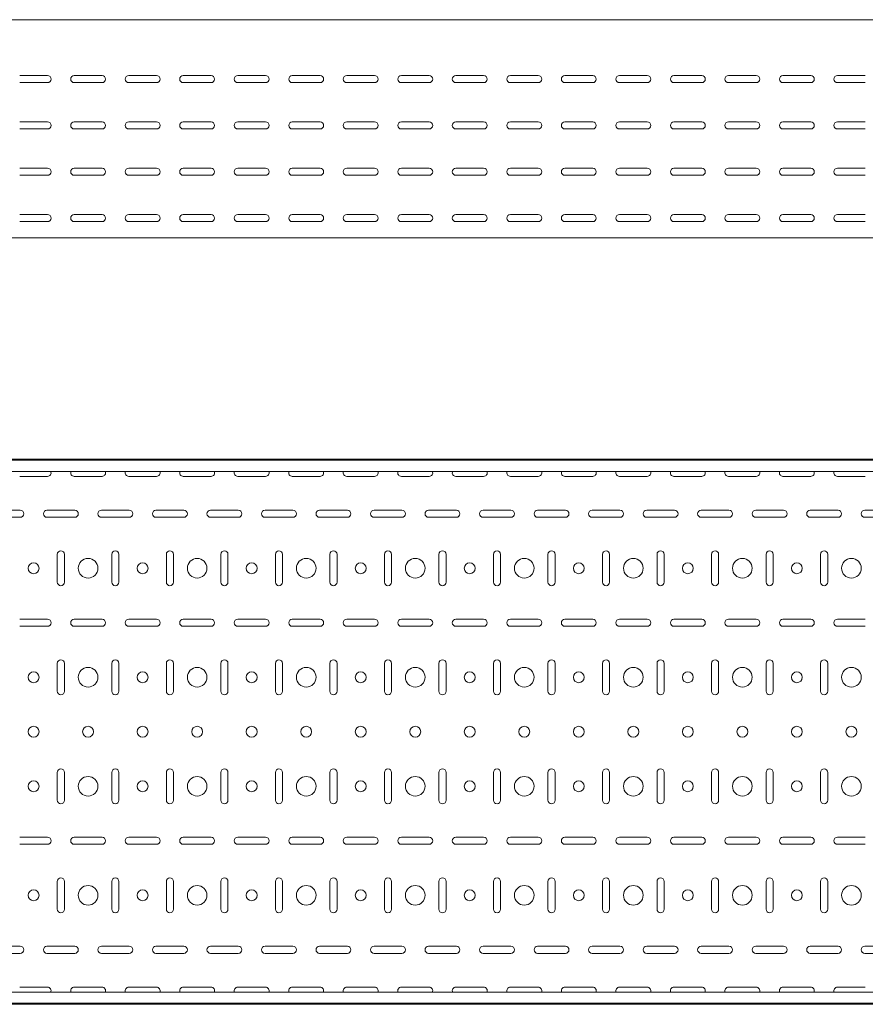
# Model space of a CAD drawing. Header units: millimetres. Extents: x -794 to 3872, y -6969 to -1561.
# Tile 6 of 19: x 1608 to 2384, y -5411 to -4507. Entities that reach past the tile are written whole.
import ezdxf

# ---------------------------------------------------------------- set-up
doc = ezdxf.new("R2010")
doc.units = ezdxf.units.MM

msp = doc.modelspace()

# ---------------------------------------------------------------- linework, layer by layer
at = {"color": 7, "linetype": 'Continuous', "lineweight": 15}
for p, q in [((3846.08, -4507.36), (846.08, -4507.36)), ((1608.33, -4558.61), (1633.83, -4558.61)), ((1658.33, -4558.61), (1683.83, -4558.61)), ((1708.33, -4558.61), (1733.83, -4558.61)), ((1758.33, -4558.61), (1783.83, -4558.61)), ((1808.33, -4558.61), (1833.83, -4558.61)), ((1858.33, -4558.61), (1883.83, -4558.61)), ((1908.33, -4558.61), (1933.83, -4558.61)), ((1958.33, -4558.61), (1983.83, -4558.61)), ((2008.33, -4558.61), (2033.83, -4558.61)), ((2058.33, -4558.61), (2083.83, -4558.61)), ((2108.33, -4558.61), (2133.83, -4558.61)), ((2158.33, -4558.61), (2183.83, -4558.61)), ((2208.33, -4558.61), (2233.83, -4558.61)), ((2258.33, -4558.61), (2283.83, -4558.61)), ((2308.33, -4558.61), (2333.83, -4558.61)), ((2358.33, -4558.61), (2383.83, -4558.61)), ((1633.83, -4565.11), (1608.33, -4565.11)), ((1683.83, -4565.11), (1658.33, -4565.11)), ((1733.83, -4565.11), (1708.33, -4565.11)), ((1783.83, -4565.11), (1758.33, -4565.11)), ((1833.83, -4565.11), (1808.33, -4565.11)), ((1883.83, -4565.11), (1858.33, -4565.11)), ((1933.83, -4565.11), (1908.33, -4565.11)), ((1983.83, -4565.11), (1958.33, -4565.11)), ((2033.83, -4565.11), (2008.33, -4565.11)), ((2083.83, -4565.11), (2058.33, -4565.11)), ((2133.83, -4565.11), (2108.33, -4565.11)), ((2183.83, -4565.11), (2158.33, -4565.11)), ((2233.83, -4565.11), (2208.33, -4565.11)), ((2283.83, -4565.11), (2258.33, -4565.11)), ((2333.83, -4565.11), (2308.33, -4565.11)), ((2383.83, -4565.11), (2358.33, -4565.11)), ((1608.33, -4601.11), (1633.83, -4601.11)), ((1658.33, -4601.11), (1683.83, -4601.11)), ((1708.33, -4601.11), (1733.83, -4601.11)), ((1758.33, -4601.11), (1783.83, -4601.11)), ((1808.33, -4601.11), (1833.83, -4601.11)), ((1858.33, -4601.11), (1883.83, -4601.11)), ((1908.33, -4601.11), (1933.83, -4601.11)), ((1958.33, -4601.11), (1983.83, -4601.11)), ((2008.33, -4601.11), (2033.83, -4601.11)), ((2058.33, -4601.11), (2083.83, -4601.11)), ((2108.33, -4601.11), (2133.83, -4601.11)), ((2158.33, -4601.11), (2183.83, -4601.11)), ((2208.33, -4601.11), (2233.83, -4601.11)), ((2258.33, -4601.11), (2283.83, -4601.11)), ((2308.33, -4601.11), (2333.83, -4601.11)), ((2358.33, -4601.11), (2383.83, -4601.11)), ((1633.83, -4607.61), (1608.33, -4607.61)), ((1683.83, -4607.61), (1658.33, -4607.61)), ((1733.83, -4607.61), (1708.33, -4607.61)), ((1783.83, -4607.61), (1758.33, -4607.61)), ((1833.83, -4607.61), (1808.33, -4607.61)), ((1883.83, -4607.61), (1858.33, -4607.61)), ((1933.83, -4607.61), (1908.33, -4607.61)), ((1983.83, -4607.61), (1958.33, -4607.61)), ((2033.83, -4607.61), (2008.33, -4607.61)), ((2083.83, -4607.61), (2058.33, -4607.61)), ((2133.83, -4607.61), (2108.33, -4607.61)), ((2183.83, -4607.61), (2158.33, -4607.61)), ((2233.83, -4607.61), (2208.33, -4607.61)), ((2283.83, -4607.61), (2258.33, -4607.61)), ((2333.83, -4607.61), (2308.33, -4607.61)), ((2383.83, -4607.61), (2358.33, -4607.61)), ((1608.33, -4643.61), (1633.83, -4643.61)), ((1633.83, -4650.11), (1608.33, -4650.11)), ((1658.33, -4643.61), (1683.83, -4643.61)), ((1683.83, -4650.11), (1658.33, -4650.11)), ((1708.33, -4643.61), (1733.83, -4643.61)), ((1733.83, -4650.11), (1708.33, -4650.11)), ((1758.33, -4643.61), (1783.83, -4643.61)), ((1783.83, -4650.11), (1758.33, -4650.11)), ((1808.33, -4643.61), (1833.83, -4643.61)), ((1833.83, -4650.11), (1808.33, -4650.11)), ((1858.33, -4643.61), (1883.83, -4643.61)), ((1883.83, -4650.11), (1858.33, -4650.11)), ((1908.33, -4643.61), (1933.83, -4643.61)), ((1933.83, -4650.11), (1908.33, -4650.11)), ((1958.33, -4643.61), (1983.83, -4643.61)), ((1983.83, -4650.11), (1958.33, -4650.11)), ((2008.33, -4643.61), (2033.83, -4643.61)), ((2033.83, -4650.11), (2008.33, -4650.11)), ((2058.33, -4643.61), (2083.83, -4643.61)), ((2083.83, -4650.11), (2058.33, -4650.11)), ((2108.33, -4643.61), (2133.83, -4643.61)), ((2133.83, -4650.11), (2108.33, -4650.11)), ((2158.33, -4643.61), (2183.83, -4643.61)), ((2183.83, -4650.11), (2158.33, -4650.11)), ((2208.33, -4643.61), (2233.83, -4643.61)), ((2233.83, -4650.11), (2208.33, -4650.11)), ((2258.33, -4643.61), (2283.83, -4643.61)), ((2283.83, -4650.11), (2258.33, -4650.11)), ((2308.33, -4643.61), (2333.83, -4643.61)), ((2333.83, -4650.11), (2308.33, -4650.11)), ((2358.33, -4643.61), (2383.83, -4643.61)), ((2383.83, -4650.11), (2358.33, -4650.11)), ((1608.33, -4686.11), (1633.83, -4686.11)), ((1658.33, -4686.11), (1683.83, -4686.11)), ((1708.33, -4686.11), (1733.83, -4686.11)), ((1758.33, -4686.11), (1783.83, -4686.11)), ((1808.33, -4686.11), (1833.83, -4686.11)), ((1858.33, -4686.11), (1883.83, -4686.11)), ((1908.33, -4686.11), (1933.83, -4686.11)), ((1958.33, -4686.11), (1983.83, -4686.11)), ((2008.33, -4686.11), (2033.83, -4686.11)), ((2058.33, -4686.11), (2083.83, -4686.11)), ((2108.33, -4686.11), (2133.83, -4686.11)), ((2158.33, -4686.11), (2183.83, -4686.11)), ((2208.33, -4686.11), (2233.83, -4686.11)), ((2258.33, -4686.11), (2283.83, -4686.11)), ((2308.33, -4686.11), (2333.83, -4686.11)), ((2358.33, -4686.11), (2383.83, -4686.11)), ((1633.83, -4692.61), (1608.33, -4692.61)), ((1683.83, -4692.61), (1658.33, -4692.61)), ((1733.83, -4692.61), (1708.33, -4692.61)), ((1783.83, -4692.61), (1758.33, -4692.61)), ((1833.83, -4692.61), (1808.33, -4692.61)), ((1883.83, -4692.61), (1858.33, -4692.61)), ((1933.83, -4692.61), (1908.33, -4692.61)), ((1983.83, -4692.61), (1958.33, -4692.61)), ((2033.83, -4692.61), (2008.33, -4692.61)), ((2083.83, -4692.61), (2058.33, -4692.61)), ((2133.83, -4692.61), (2108.33, -4692.61)), ((2183.83, -4692.61), (2158.33, -4692.61)), ((2233.83, -4692.61), (2208.33, -4692.61)), ((2283.83, -4692.61), (2258.33, -4692.61)), ((2333.83, -4692.61), (2308.33, -4692.61)), ((2383.83, -4692.61), (2358.33, -4692.61)), ((3846.08, -4707.36), (846.08, -4707.36)), ((3846.08, -4910.57), (846.08, -4910.57)), ((3846.08, -4911.57), (846.08, -4911.57)), ((3846.08, -4921.78), (846.08, -4921.78)), ((1608.33, -4926.32), (1633.83, -4926.32)), ((1658.33, -4926.32), (1683.83, -4926.32)), ((1708.33, -4926.32), (1733.83, -4926.32)), ((1758.33, -4926.32), (1783.83, -4926.32)), ((1808.33, -4926.32), (1833.83, -4926.32)), ((1858.33, -4926.32), (1883.83, -4926.32)), ((1908.33, -4926.32), (1933.83, -4926.32)), ((1958.33, -4926.32), (1983.83, -4926.32)), ((2008.33, -4926.32), (2033.83, -4926.32)), ((2058.33, -4926.32), (2083.83, -4926.32)), ((2108.33, -4926.32), (2133.83, -4926.32)), ((2158.33, -4926.32), (2183.83, -4926.32)), ((2208.33, -4926.32), (2233.83, -4926.32)), ((2258.33, -4926.32), (2283.83, -4926.32)), ((2308.33, -4926.32), (2333.83, -4926.32)), ((2358.33, -4926.32), (2383.83, -4926.32)), ((1608.83, -4957.32), (1583.33, -4957.32)), ((1658.83, -4957.32), (1633.33, -4957.32)), ((1708.83, -4957.32), (1683.33, -4957.32)), ((1758.83, -4957.32), (1733.33, -4957.32)), ((1808.83, -4957.32), (1783.33, -4957.32)), ((1858.83, -4957.32), (1833.33, -4957.32)), ((1908.83, -4957.32), (1883.33, -4957.32)), ((1958.83, -4957.32), (1933.33, -4957.32)), ((2008.83, -4957.32), (1983.33, -4957.32)), ((2058.83, -4957.32), (2033.33, -4957.32)), ((2108.83, -4957.32), (2083.33, -4957.32)), ((2158.83, -4957.32), (2133.33, -4957.32)), ((2208.83, -4957.32), (2183.33, -4957.32)), ((2258.83, -4957.32), (2233.33, -4957.32)), ((2308.83, -4957.32), (2283.33, -4957.32)), ((2358.83, -4957.32), (2333.33, -4957.32)), ((2408.83, -4957.32), (2383.33, -4957.32)), ((1583.33, -4963.82), (1608.83, -4963.82)), ((1633.33, -4963.82), (1658.83, -4963.82)), ((1683.33, -4963.82), (1708.83, -4963.82)), ((1733.33, -4963.82), (1758.83, -4963.82)), ((1783.33, -4963.82), (1808.83, -4963.82)), ((1833.33, -4963.82), (1858.83, -4963.82)), ((1883.33, -4963.82), (1908.83, -4963.82)), ((1933.33, -4963.82), (1958.83, -4963.82)), ((1983.33, -4963.82), (2008.83, -4963.82)), ((2033.33, -4963.82), (2058.83, -4963.82)), ((2083.33, -4963.82), (2108.83, -4963.82)), ((2133.33, -4963.82), (2158.83, -4963.82)), ((2183.33, -4963.82), (2208.83, -4963.82)), ((2233.33, -4963.82), (2258.83, -4963.82)), ((2283.33, -4963.82), (2308.83, -4963.82)), ((2333.33, -4963.82), (2358.83, -4963.82)), ((2383.33, -4963.82), (2408.83, -4963.82)), ((1642.83, -4997.82), (1642.83, -5023.32)), ((1649.33, -5023.32), (1649.33, -4997.82)), ((1692.83, -4997.82), (1692.83, -5023.32)), ((1699.33, -5023.32), (1699.33, -4997.82)), ((1742.83, -4997.82), (1742.83, -5023.32)), ((1749.33, -5023.32), (1749.33, -4997.82)), ((1792.83, -4997.82), (1792.83, -5023.32)), ((1799.33, -5023.32), (1799.33, -4997.82)), ((1842.83, -4997.82), (1842.83, -5023.32)), ((1849.33, -5023.32), (1849.33, -4997.82)), ((1892.83, -4997.82), (1892.83, -5023.32)), ((1899.33, -5023.32), (1899.33, -4997.82)), ((1942.83, -4997.82), (1942.83, -5023.32)), ((1949.33, -5023.32), (1949.33, -4997.82)), ((1992.83, -4997.82), (1992.83, -5023.32)), ((1999.33, -5023.32), (1999.33, -4997.82)), ((2042.83, -4997.82), (2042.83, -5023.32)), ((2049.33, -5023.32), (2049.33, -4997.82)), ((2092.83, -4997.82), (2092.83, -5023.32)), ((2099.33, -5023.32), (2099.33, -4997.82)), ((2142.83, -4997.82), (2142.83, -5023.32)), ((2149.33, -5023.32), (2149.33, -4997.82)), ((2192.83, -4997.82), (2192.83, -5023.32)), ((2199.33, -5023.32), (2199.33, -4997.82)), ((2242.83, -4997.82), (2242.83, -5023.32)), ((2249.33, -5023.32), (2249.33, -4997.82)), ((2292.83, -4997.82), (2292.83, -5023.32)), ((2299.33, -5023.32), (2299.33, -4997.82)), ((2342.83, -4997.82), (2342.83, -5023.32)), ((2349.33, -5023.32), (2349.33, -4997.82)), ((1633.83, -5057.32), (1608.33, -5057.32)), ((1683.83, -5057.32), (1658.33, -5057.32)), ((1733.83, -5057.32), (1708.33, -5057.32)), ((1783.83, -5057.32), (1758.33, -5057.32)), ((1833.83, -5057.32), (1808.33, -5057.32)), ((1883.83, -5057.32), (1858.33, -5057.32)), ((1933.83, -5057.32), (1908.33, -5057.32)), ((1983.83, -5057.32), (1958.33, -5057.32)), ((2033.83, -5057.32), (2008.33, -5057.32)), ((2083.83, -5057.32), (2058.33, -5057.32)), ((2133.83, -5057.32), (2108.33, -5057.32)), ((2183.83, -5057.32), (2158.33, -5057.32)), ((2233.83, -5057.32), (2208.33, -5057.32)), ((2283.83, -5057.32), (2258.33, -5057.32)), ((2333.83, -5057.32), (2308.33, -5057.32)), ((2383.83, -5057.32), (2358.33, -5057.32)), ((1608.33, -5063.82), (1633.83, -5063.82)), ((1658.33, -5063.82), (1683.83, -5063.82)), ((1708.33, -5063.82), (1733.83, -5063.82)), ((1758.33, -5063.82), (1783.83, -5063.82)), ((1808.33, -5063.82), (1833.83, -5063.82)), ((1858.33, -5063.82), (1883.83, -5063.82)), ((1908.33, -5063.82), (1933.83, -5063.82)), ((1958.33, -5063.82), (1983.83, -5063.82)), ((2008.33, -5063.82), (2033.83, -5063.82)), ((2058.33, -5063.82), (2083.83, -5063.82)), ((2108.33, -5063.82), (2133.83, -5063.82)), ((2158.33, -5063.82), (2183.83, -5063.82)), ((2208.33, -5063.82), (2233.83, -5063.82)), ((2258.33, -5063.82), (2283.83, -5063.82)), ((2308.33, -5063.82), (2333.83, -5063.82)), ((2358.33, -5063.82), (2383.83, -5063.82)), ((1642.83, -5097.82), (1642.83, -5123.32)), ((1649.33, -5123.32), (1649.33, -5097.82)), ((1692.83, -5097.82), (1692.83, -5123.32)), ((1699.33, -5123.32), (1699.33, -5097.82)), ((1742.83, -5097.82), (1742.83, -5123.32)), ((1749.33, -5123.32), (1749.33, -5097.82)), ((1792.83, -5097.82), (1792.83, -5123.32)), ((1799.33, -5123.32), (1799.33, -5097.82)), ((1842.83, -5097.82), (1842.83, -5123.32)), ((1849.33, -5123.32), (1849.33, -5097.82)), ((1892.83, -5097.82), (1892.83, -5123.32)), ((1899.33, -5123.32), (1899.33, -5097.82)), ((1942.83, -5097.82), (1942.83, -5123.32)), ((1949.33, -5123.32), (1949.33, -5097.82)), ((1992.83, -5097.82), (1992.83, -5123.32)), ((1999.33, -5123.32), (1999.33, -5097.82)), ((2042.83, -5097.82), (2042.83, -5123.32)), ((2049.33, -5123.32), (2049.33, -5097.82)), ((2092.83, -5097.82), (2092.83, -5123.32)), ((2099.33, -5123.32), (2099.33, -5097.82)), ((2142.83, -5097.82), (2142.83, -5123.32)), ((2149.33, -5123.32), (2149.33, -5097.82)), ((2192.83, -5097.82), (2192.83, -5123.32)), ((2199.33, -5123.32), (2199.33, -5097.82)), ((2242.83, -5097.82), (2242.83, -5123.32)), ((2249.33, -5123.32), (2249.33, -5097.82)), ((2292.83, -5097.82), (2292.83, -5123.32)), ((2299.33, -5123.32), (2299.33, -5097.82)), ((2342.83, -5097.82), (2342.83, -5123.32)), ((2349.33, -5123.32), (2349.33, -5097.82)), ((1642.83, -5197.82), (1642.83, -5223.32)), ((1649.33, -5223.32), (1649.33, -5197.82)), ((1692.83, -5197.82), (1692.83, -5223.32)), ((1699.33, -5223.32), (1699.33, -5197.82)), ((1742.83, -5197.82), (1742.83, -5223.32)), ((1749.33, -5223.32), (1749.33, -5197.82)), ((1792.83, -5197.82), (1792.83, -5223.32)), ((1799.33, -5223.32), (1799.33, -5197.82)), ((1842.83, -5197.82), (1842.83, -5223.32)), ((1849.33, -5223.32), (1849.33, -5197.82)), ((1892.83, -5197.82), (1892.83, -5223.32)), ((1899.33, -5223.32), (1899.33, -5197.82)), ((1942.83, -5197.82), (1942.83, -5223.32)), ((1949.33, -5223.32), (1949.33, -5197.82)), ((1992.83, -5197.82), (1992.83, -5223.32)), ((1999.33, -5223.32), (1999.33, -5197.82)), ((2042.83, -5197.82), (2042.83, -5223.32)), ((2049.33, -5223.32), (2049.33, -5197.82)), ((2092.83, -5197.82), (2092.83, -5223.32)), ((2099.33, -5223.32), (2099.33, -5197.82)), ((2142.83, -5197.82), (2142.83, -5223.32)), ((2149.33, -5223.32), (2149.33, -5197.82)), ((2192.83, -5197.82), (2192.83, -5223.32)), ((2199.33, -5223.32), (2199.33, -5197.82)), ((2242.83, -5197.82), (2242.83, -5223.32)), ((2249.33, -5223.32), (2249.33, -5197.82)), ((2292.83, -5197.82), (2292.83, -5223.32)), ((2299.33, -5223.32), (2299.33, -5197.82)), ((2342.83, -5197.82), (2342.83, -5223.32)), ((2349.33, -5223.32), (2349.33, -5197.82)), ((1633.83, -5257.32), (1608.33, -5257.32)), ((1608.33, -5263.82), (1633.83, -5263.82)), ((1683.83, -5257.32), (1658.33, -5257.32)), ((1658.33, -5263.82), (1683.83, -5263.82)), ((1733.83, -5257.32), (1708.33, -5257.32)), ((1708.33, -5263.82), (1733.83, -5263.82)), ((1783.83, -5257.32), (1758.33, -5257.32)), ((1758.33, -5263.82), (1783.83, -5263.82)), ((1833.83, -5257.32), (1808.33, -5257.32)), ((1808.33, -5263.82), (1833.83, -5263.82)), ((1883.83, -5257.32), (1858.33, -5257.32)), ((1858.33, -5263.82), (1883.83, -5263.82)), ((1933.83, -5257.32), (1908.33, -5257.32)), ((1908.33, -5263.82), (1933.83, -5263.82)), ((1983.83, -5257.32), (1958.33, -5257.32)), ((1958.33, -5263.82), (1983.83, -5263.82)), ((2033.83, -5257.32), (2008.33, -5257.32)), ((2008.33, -5263.82), (2033.83, -5263.82)), ((2083.83, -5257.32), (2058.33, -5257.32)), ((2058.33, -5263.82), (2083.83, -5263.82)), ((2133.83, -5257.32), (2108.33, -5257.32)), ((2108.33, -5263.82), (2133.83, -5263.82)), ((2183.83, -5257.32), (2158.33, -5257.32)), ((2158.33, -5263.82), (2183.83, -5263.82)), ((2233.83, -5257.32), (2208.33, -5257.32)), ((2208.33, -5263.82), (2233.83, -5263.82)), ((2283.83, -5257.32), (2258.33, -5257.32)), ((2258.33, -5263.82), (2283.83, -5263.82)), ((2333.83, -5257.32), (2308.33, -5257.32)), ((2308.33, -5263.82), (2333.83, -5263.82)), ((2383.83, -5257.32), (2358.33, -5257.32)), ((2358.33, -5263.82), (2383.83, -5263.82)), ((1642.83, -5297.82), (1642.83, -5323.32)), ((1649.33, -5323.32), (1649.33, -5297.82)), ((1692.83, -5297.82), (1692.83, -5323.32)), ((1699.33, -5323.32), (1699.33, -5297.82)), ((1742.83, -5297.82), (1742.83, -5323.32)), ((1749.33, -5323.32), (1749.33, -5297.82)), ((1792.83, -5297.82), (1792.83, -5323.32)), ((1799.33, -5323.32), (1799.33, -5297.82)), ((1842.83, -5297.82), (1842.83, -5323.32)), ((1849.33, -5323.32), (1849.33, -5297.82)), ((1892.83, -5297.82), (1892.83, -5323.32)), ((1899.33, -5323.32), (1899.33, -5297.82)), ((1942.83, -5297.82), (1942.83, -5323.32)), ((1949.33, -5323.32), (1949.33, -5297.82)), ((1992.83, -5297.82), (1992.83, -5323.32)), ((1999.33, -5323.32), (1999.33, -5297.82)), ((2042.83, -5297.82), (2042.83, -5323.32)), ((2049.33, -5323.32), (2049.33, -5297.82)), ((2092.83, -5297.82), (2092.83, -5323.32)), ((2099.33, -5323.32), (2099.33, -5297.82)), ((2142.83, -5297.82), (2142.83, -5323.32)), ((2149.33, -5323.32), (2149.33, -5297.82)), ((2192.83, -5297.82), (2192.83, -5323.32)), ((2199.33, -5323.32), (2199.33, -5297.82)), ((2242.83, -5297.82), (2242.83, -5323.32)), ((2249.33, -5323.32), (2249.33, -5297.82)), ((2292.83, -5297.82), (2292.83, -5323.32)), ((2299.33, -5323.32), (2299.33, -5297.82)), ((2342.83, -5297.82), (2342.83, -5323.32)), ((2349.33, -5323.32), (2349.33, -5297.82)), ((1608.83, -5357.32), (1583.33, -5357.32)), ((1583.33, -5363.82), (1608.83, -5363.82)), ((1658.83, -5357.32), (1633.33, -5357.32)), ((1633.33, -5363.82), (1658.83, -5363.82)), ((1708.83, -5357.32), (1683.33, -5357.32)), ((1683.33, -5363.82), (1708.83, -5363.82)), ((1758.83, -5357.32), (1733.33, -5357.32)), ((1733.33, -5363.82), (1758.83, -5363.82)), ((1808.83, -5357.32), (1783.33, -5357.32)), ((1783.33, -5363.82), (1808.83, -5363.82)), ((1858.83, -5357.32), (1833.33, -5357.32)), ((1833.33, -5363.82), (1858.83, -5363.82)), ((1908.83, -5357.32), (1883.33, -5357.32)), ((1883.33, -5363.82), (1908.83, -5363.82)), ((1958.83, -5357.32), (1933.33, -5357.32)), ((1933.33, -5363.82), (1958.83, -5363.82)), ((2008.83, -5357.32), (1983.33, -5357.32)), ((1983.33, -5363.82), (2008.83, -5363.82)), ((2058.83, -5357.32), (2033.33, -5357.32)), ((2033.33, -5363.82), (2058.83, -5363.82)), ((2108.83, -5357.32), (2083.33, -5357.32)), ((2083.33, -5363.82), (2108.83, -5363.82)), ((2158.83, -5357.32), (2133.33, -5357.32)), ((2133.33, -5363.82), (2158.83, -5363.82)), ((2208.83, -5357.32), (2183.33, -5357.32)), ((2183.33, -5363.82), (2208.83, -5363.82)), ((2258.83, -5357.32), (2233.33, -5357.32)), ((2233.33, -5363.82), (2258.83, -5363.82)), ((2308.83, -5357.32), (2283.33, -5357.32)), ((2283.33, -5363.82), (2308.83, -5363.82)), ((2358.83, -5357.32), (2333.33, -5357.32)), ((2333.33, -5363.82), (2358.83, -5363.82)), ((2408.83, -5357.32), (2383.33, -5357.32)), ((2383.33, -5363.82), (2408.83, -5363.82)), ((3846.08, -5399.36), (846.08, -5399.36)), ((1633.83, -5394.82), (1608.33, -5394.82)), ((1683.83, -5394.82), (1658.33, -5394.82)), ((1733.83, -5394.82), (1708.33, -5394.82)), ((1783.83, -5394.82), (1758.33, -5394.82)), ((1833.83, -5394.82), (1808.33, -5394.82)), ((1883.83, -5394.82), (1858.33, -5394.82)), ((1933.83, -5394.82), (1908.33, -5394.82)), ((1983.83, -5394.82), (1958.33, -5394.82)), ((2033.83, -5394.82), (2008.33, -5394.82)), ((2083.83, -5394.82), (2058.33, -5394.82)), ((2133.83, -5394.82), (2108.33, -5394.82)), ((2183.83, -5394.82), (2158.33, -5394.82)), ((2233.83, -5394.82), (2208.33, -5394.82)), ((2283.83, -5394.82), (2258.33, -5394.82)), ((2333.83, -5394.82), (2308.33, -5394.82)), ((2383.83, -5394.82), (2358.33, -5394.82)), ((846.08, -5409.57), (3846.08, -5409.57)), ((3846.08, -5410.57), (846.08, -5410.57))]:
    msp.add_line(p, q, dxfattribs=at)
for centre, radius in [((1671.08, -5010.57), 9), ((1771.08, -5010.57), 9), ((1871.08, -5010.57), 9), ((1971.08, -5010.57), 9), ((2071.08, -5010.57), 9), ((2171.08, -5010.57), 9), ((2271.08, -5010.57), 9), ((2371.08, -5010.57), 9), ((1621.08, -5010.57), 5), ((1721.08, -5010.57), 5), ((1821.08, -5010.57), 5), ((1921.08, -5010.57), 5), ((2021.08, -5010.57), 5), ((2121.08, -5010.57), 5), ((2221.08, -5010.57), 5), ((2321.08, -5010.57), 5), ((1671.08, -5110.57), 9), ((1771.08, -5110.57), 9), ((1871.08, -5110.57), 9), ((1971.08, -5110.57), 9), ((2071.08, -5110.57), 9), ((2171.08, -5110.57), 9), ((2271.08, -5110.57), 9), ((2371.08, -5110.57), 9), ((1621.08, -5110.57), 5), ((1721.08, -5110.57), 5), ((1821.08, -5110.57), 5), ((1921.08, -5110.57), 5), ((2021.08, -5110.57), 5), ((2121.08, -5110.57), 5), ((2221.08, -5110.57), 5), ((2321.08, -5110.57), 5), ((1621.08, -5160.57), 5), ((1671.08, -5160.57), 5), ((1721.08, -5160.57), 5), ((1771.08, -5160.57), 5), ((1821.08, -5160.57), 5), ((1871.08, -5160.57), 5), ((1921.08, -5160.57), 5), ((1971.08, -5160.57), 5), ((2021.08, -5160.57), 5), ((2071.08, -5160.57), 5), ((2121.08, -5160.57), 5), ((2171.08, -5160.57), 5), ((2221.08, -5160.57), 5), ((2271.08, -5160.57), 5), ((2321.08, -5160.57), 5), ((2371.08, -5160.57), 5), ((1671.08, -5210.57), 9), ((1771.08, -5210.57), 9), ((1871.08, -5210.57), 9), ((1971.08, -5210.57), 9), ((2071.08, -5210.57), 9), ((2171.08, -5210.57), 9), ((2271.08, -5210.57), 9), ((2371.08, -5210.57), 9), ((1621.08, -5210.57), 5), ((1721.08, -5210.57), 5), ((1821.08, -5210.57), 5), ((1921.08, -5210.57), 5), ((2021.08, -5210.57), 5), ((2121.08, -5210.57), 5), ((2221.08, -5210.57), 5), ((2321.08, -5210.57), 5), ((1671.08, -5310.57), 9), ((1771.08, -5310.57), 9), ((1871.08, -5310.57), 9), ((1971.08, -5310.57), 9), ((2071.08, -5310.57), 9), ((2171.08, -5310.57), 9), ((2271.08, -5310.57), 9), ((2371.08, -5310.57), 9), ((1621.08, -5310.57), 5), ((1721.08, -5310.57), 5), ((1821.08, -5310.57), 5), ((1921.08, -5310.57), 5), ((2021.08, -5310.57), 5), ((2121.08, -5310.57), 5), ((2221.08, -5310.57), 5), ((2321.08, -5310.57), 5)]:
    msp.add_circle(centre, radius, dxfattribs=at)
for centre, start, end in [((1633.83, -4561.86), 270, 90), ((1658.33, -4561.86), 90, 270), ((1683.83, -4561.86), 270, 90), ((1708.33, -4561.86), 90, 270), ((1733.83, -4561.86), 270, 90), ((1758.33, -4561.86), 90, 270), ((1783.83, -4561.86), 270, 90), ((1808.33, -4561.86), 90, 270), ((1833.83, -4561.86), 270, 90), ((1858.33, -4561.86), 90, 270), ((1883.83, -4561.86), 270, 90), ((1908.33, -4561.86), 90, 270), ((1933.83, -4561.86), 270, 90), ((1958.33, -4561.86), 90, 270), ((1983.83, -4561.86), 270, 90), ((2008.33, -4561.86), 90, 270), ((2033.83, -4561.86), 270, 90), ((2058.33, -4561.86), 90, 270), ((2083.83, -4561.86), 270, 90), ((2108.33, -4561.86), 90, 270), ((2133.83, -4561.86), 270, 90), ((2158.33, -4561.86), 90, 270), ((2183.83, -4561.86), 270, 90), ((2208.33, -4561.86), 90, 270), ((2233.83, -4561.86), 270, 90), ((2258.33, -4561.86), 90, 270), ((2283.83, -4561.86), 270, 90), ((2308.33, -4561.86), 90, 270), ((2333.83, -4561.86), 270, 90), ((2358.33, -4561.86), 90, 270), ((1633.83, -4604.36), 270, 90), ((1658.33, -4604.36), 90, 270), ((1683.83, -4604.36), 270, 90), ((1708.33, -4604.36), 90, 270), ((1733.83, -4604.36), 270, 90), ((1758.33, -4604.36), 90, 270), ((1783.83, -4604.36), 270, 90), ((1808.33, -4604.36), 90, 270), ((1833.83, -4604.36), 270, 90), ((1858.33, -4604.36), 90, 270), ((1883.83, -4604.36), 270, 90), ((1908.33, -4604.36), 90, 270), ((1933.83, -4604.36), 270, 90), ((1958.33, -4604.36), 90, 270), ((1983.83, -4604.36), 270, 90), ((2008.33, -4604.36), 90, 270), ((2033.83, -4604.36), 270, 90), ((2058.33, -4604.36), 90, 270), ((2083.83, -4604.36), 270, 90), ((2108.33, -4604.36), 90, 270), ((2133.83, -4604.36), 270, 90), ((2158.33, -4604.36), 90, 270), ((2183.83, -4604.36), 270, 90), ((2208.33, -4604.36), 90, 270), ((2233.83, -4604.36), 270, 90), ((2258.33, -4604.36), 90, 270), ((2283.83, -4604.36), 270, 90), ((2308.33, -4604.36), 90, 270), ((2333.83, -4604.36), 270, 90), ((2358.33, -4604.36), 90, 270), ((1633.83, -4646.86), 270, 90), ((1658.33, -4646.86), 90, 270), ((1683.83, -4646.86), 270, 90), ((1708.33, -4646.86), 90, 270), ((1733.83, -4646.86), 270, 90), ((1758.33, -4646.86), 90, 270), ((1783.83, -4646.86), 270, 90), ((1808.33, -4646.86), 90, 270), ((1833.83, -4646.86), 270, 90), ((1858.33, -4646.86), 90, 270), ((1883.83, -4646.86), 270, 90), ((1908.33, -4646.86), 90, 270), ((1933.83, -4646.86), 270, 90), ((1958.33, -4646.86), 90, 270), ((1983.83, -4646.86), 270, 90), ((2008.33, -4646.86), 90, 270), ((2033.83, -4646.86), 270, 90), ((2058.33, -4646.86), 90, 270), ((2083.83, -4646.86), 270, 90), ((2108.33, -4646.86), 90, 270), ((2133.83, -4646.86), 270, 90), ((2158.33, -4646.86), 90, 270), ((2183.83, -4646.86), 270, 90), ((2208.33, -4646.86), 90, 270), ((2233.83, -4646.86), 270, 90), ((2258.33, -4646.86), 90, 270), ((2283.83, -4646.86), 270, 90), ((2308.33, -4646.86), 90, 270), ((2333.83, -4646.86), 270, 90), ((2358.33, -4646.86), 90, 270), ((1633.83, -4689.36), 270, 90), ((1658.33, -4689.36), 90, 270), ((1683.83, -4689.36), 270, 90), ((1708.33, -4689.36), 90, 270), ((1733.83, -4689.36), 270, 90), ((1758.33, -4689.36), 90, 270), ((1783.83, -4689.36), 270, 90), ((1808.33, -4689.36), 90, 270), ((1833.83, -4689.36), 270, 90), ((1858.33, -4689.36), 90, 270), ((1883.83, -4689.36), 270, 90), ((1908.33, -4689.36), 90, 270), ((1933.83, -4689.36), 270, 90), ((1958.33, -4689.36), 90, 270), ((1983.83, -4689.36), 270, 90), ((2008.33, -4689.36), 90, 270), ((2033.83, -4689.36), 270, 90), ((2058.33, -4689.36), 90, 270), ((2083.83, -4689.36), 270, 90), ((2108.33, -4689.36), 90, 270), ((2133.83, -4689.36), 270, 90), ((2158.33, -4689.36), 90, 270), ((2183.83, -4689.36), 270, 90), ((2208.33, -4689.36), 90, 270), ((2233.83, -4689.36), 270, 90), ((2258.33, -4689.36), 90, 270), ((2283.83, -4689.36), 270, 90), ((2308.33, -4689.36), 90, 270), ((2333.83, -4689.36), 270, 90), ((2358.33, -4689.36), 90, 270), ((1633.83, -4923.07), 270, 23.35207), ((1658.33, -4923.07), 156.64793, 270), ((1683.83, -4923.07), 270, 23.35207), ((1708.33, -4923.07), 156.64793, 270), ((1733.83, -4923.07), 270, 23.35207), ((1758.33, -4923.07), 156.64793, 270), ((1783.83, -4923.07), 270, 23.35207), ((1808.33, -4923.07), 156.64793, 270), ((1833.83, -4923.07), 270, 23.35207), ((1858.33, -4923.07), 156.64793, 270), ((1883.83, -4923.07), 270, 23.35207), ((1908.33, -4923.07), 156.64793, 270), ((1933.83, -4923.07), 270, 23.35207), ((1958.33, -4923.07), 156.64793, 270), ((1983.83, -4923.07), 270, 23.35207), ((2008.33, -4923.07), 156.64793, 270), ((2033.83, -4923.07), 270, 23.35207), ((2058.33, -4923.07), 156.64793, 270), ((2083.83, -4923.07), 270, 23.35207), ((2108.33, -4923.07), 156.64793, 270), ((2133.83, -4923.07), 270, 23.35207), ((2158.33, -4923.07), 156.64793, 270), ((2183.83, -4923.07), 270, 23.35207), ((2208.33, -4923.07), 156.64793, 270), ((2233.83, -4923.07), 270, 23.35207), ((2258.33, -4923.07), 156.64793, 270), ((2283.83, -4923.07), 270, 23.35207), ((2308.33, -4923.07), 156.64793, 270), ((2333.83, -4923.07), 270, 23.35207), ((2358.33, -4923.07), 156.64793, 270), ((1608.83, -4960.57), 270, 90), ((1633.33, -4960.57), 90, 270), ((1658.83, -4960.57), 270, 90), ((1683.33, -4960.57), 90, 270), ((1708.83, -4960.57), 270, 90), ((1733.33, -4960.57), 90, 270), ((1758.83, -4960.57), 270, 90), ((1783.33, -4960.57), 90, 270), ((1808.83, -4960.57), 270, 90), ((1833.33, -4960.57), 90, 270), ((1858.83, -4960.57), 270, 90), ((1883.33, -4960.57), 90, 270), ((1908.83, -4960.57), 270, 90), ((1933.33, -4960.57), 90, 270), ((1958.83, -4960.57), 270, 90), ((1983.33, -4960.57), 90, 270), ((2008.83, -4960.57), 270, 90), ((2033.33, -4960.57), 90, 270), ((2058.83, -4960.57), 270, 90), ((2083.33, -4960.57), 90, 270), ((2108.83, -4960.57), 270, 90), ((2133.33, -4960.57), 90, 270), ((2158.83, -4960.57), 270, 90), ((2183.33, -4960.57), 90, 270), ((2208.83, -4960.57), 270, 90), ((2233.33, -4960.57), 90, 270), ((2258.83, -4960.57), 270, 90), ((2283.33, -4960.57), 90, 270), ((2308.83, -4960.57), 270, 90), ((2333.33, -4960.57), 90, 270), ((2358.83, -4960.57), 270, 90), ((2383.33, -4960.57), 90, 270), ((1646.08, -4997.82), 0, 180), ((1696.08, -4997.82), 0, 180), ((1746.08, -4997.82), 0, 180), ((1796.08, -4997.82), 0, 180), ((1846.08, -4997.82), 0, 180), ((1896.08, -4997.82), 0, 180), ((1946.08, -4997.82), 0, 180), ((1996.08, -4997.82), 0, 180), ((2046.08, -4997.82), 0, 180), ((2096.08, -4997.82), 0, 180), ((2146.08, -4997.82), 0, 180), ((2196.08, -4997.82), 0, 180), ((2246.08, -4997.82), 0, 180), ((2296.08, -4997.82), 0, 180), ((2346.08, -4997.82), 0, 180), ((1646.08, -5023.32), 180, 0), ((1696.08, -5023.32), 180, 0), ((1746.08, -5023.32), 180, 0), ((1796.08, -5023.32), 180, 0), ((1846.08, -5023.32), 180, 0), ((1896.08, -5023.32), 180, 0), ((1946.08, -5023.32), 180, 0), ((1996.08, -5023.32), 180, 0), ((2046.08, -5023.32), 180, 0), ((2096.08, -5023.32), 180, 0), ((2146.08, -5023.32), 180, 0), ((2196.08, -5023.32), 180, 0), ((2246.08, -5023.32), 180, 0), ((2296.08, -5023.32), 180, 0), ((2346.08, -5023.32), 180, 0), ((1633.83, -5060.57), 270, 90), ((1658.33, -5060.57), 90, 270), ((1683.83, -5060.57), 270, 90), ((1708.33, -5060.57), 90, 270), ((1733.83, -5060.57), 270, 90), ((1758.33, -5060.57), 90, 270), ((1783.83, -5060.57), 270, 90), ((1808.33, -5060.57), 90, 270), ((1833.83, -5060.57), 270, 90), ((1858.33, -5060.57), 90, 270), ((1883.83, -5060.57), 270, 90), ((1908.33, -5060.57), 90, 270), ((1933.83, -5060.57), 270, 90), ((1958.33, -5060.57), 90, 270), ((1983.83, -5060.57), 270, 90), ((2008.33, -5060.57), 90, 270), ((2033.83, -5060.57), 270, 90), ((2058.33, -5060.57), 90, 270), ((2083.83, -5060.57), 270, 90), ((2108.33, -5060.57), 90, 270), ((2133.83, -5060.57), 270, 90), ((2158.33, -5060.57), 90, 270), ((2183.83, -5060.57), 270, 90), ((2208.33, -5060.57), 90, 270), ((2233.83, -5060.57), 270, 90), ((2258.33, -5060.57), 90, 270), ((2283.83, -5060.57), 270, 90), ((2308.33, -5060.57), 90, 270), ((2333.83, -5060.57), 270, 90), ((2358.33, -5060.57), 90, 270), ((1646.08, -5097.82), 0, 180), ((1696.08, -5097.82), 0, 180), ((1746.08, -5097.82), 0, 180), ((1796.08, -5097.82), 0, 180), ((1846.08, -5097.82), 0, 180), ((1896.08, -5097.82), 0, 180), ((1946.08, -5097.82), 0, 180), ((1996.08, -5097.82), 0, 180), ((2046.08, -5097.82), 0, 180), ((2096.08, -5097.82), 0, 180), ((2146.08, -5097.82), 0, 180), ((2196.08, -5097.82), 0, 180), ((2246.08, -5097.82), 0, 180), ((2296.08, -5097.82), 0, 180), ((2346.08, -5097.82), 0, 180), ((1646.08, -5123.32), 180, 0), ((1696.08, -5123.32), 180, 0), ((1746.08, -5123.32), 180, 0), ((1796.08, -5123.32), 180, 0), ((1846.08, -5123.32), 180, 0), ((1896.08, -5123.32), 180, 0), ((1946.08, -5123.32), 180, 0), ((1996.08, -5123.32), 180, 0), ((2046.08, -5123.32), 180, 0), ((2096.08, -5123.32), 180, 0), ((2146.08, -5123.32), 180, 0), ((2196.08, -5123.32), 180, 0), ((2246.08, -5123.32), 180, 0), ((2296.08, -5123.32), 180, 0), ((2346.08, -5123.32), 180, 0), ((1646.08, -5197.82), 0, 180), ((1696.08, -5197.82), 0, 180), ((1746.08, -5197.82), 0, 180), ((1796.08, -5197.82), 0, 180), ((1846.08, -5197.82), 0, 180), ((1896.08, -5197.82), 0, 180), ((1946.08, -5197.82), 0, 180), ((1996.08, -5197.82), 0, 180), ((2046.08, -5197.82), 0, 180), ((2096.08, -5197.82), 0, 180), ((2146.08, -5197.82), 0, 180), ((2196.08, -5197.82), 0, 180), ((2246.08, -5197.82), 0, 180), ((2296.08, -5197.82), 0, 180), ((2346.08, -5197.82), 0, 180), ((1646.08, -5223.32), 180, 0), ((1696.08, -5223.32), 180, 0), ((1746.08, -5223.32), 180, 0), ((1796.08, -5223.32), 180, 0), ((1846.08, -5223.32), 180, 0), ((1896.08, -5223.32), 180, 0), ((1946.08, -5223.32), 180, 0), ((1996.08, -5223.32), 180, 0), ((2046.08, -5223.32), 180, 0), ((2096.08, -5223.32), 180, 0), ((2146.08, -5223.32), 180, 0), ((2196.08, -5223.32), 180, 0), ((2246.08, -5223.32), 180, 0), ((2296.08, -5223.32), 180, 0), ((2346.08, -5223.32), 180, 0), ((1633.83, -5260.57), 270, 90), ((1658.33, -5260.57), 90, 270), ((1683.83, -5260.57), 270, 90), ((1708.33, -5260.57), 90, 270), ((1733.83, -5260.57), 270, 90), ((1758.33, -5260.57), 90, 270), ((1783.83, -5260.57), 270, 90), ((1808.33, -5260.57), 90, 270), ((1833.83, -5260.57), 270, 90), ((1858.33, -5260.57), 90, 270), ((1883.83, -5260.57), 270, 90), ((1908.33, -5260.57), 90, 270), ((1933.83, -5260.57), 270, 90), ((1958.33, -5260.57), 90, 270), ((1983.83, -5260.57), 270, 90), ((2008.33, -5260.57), 90, 270), ((2033.83, -5260.57), 270, 90), ((2058.33, -5260.57), 90, 270), ((2083.83, -5260.57), 270, 90), ((2108.33, -5260.57), 90, 270), ((2133.83, -5260.57), 270, 90), ((2158.33, -5260.57), 90, 270), ((2183.83, -5260.57), 270, 90), ((2208.33, -5260.57), 90, 270), ((2233.83, -5260.57), 270, 90), ((2258.33, -5260.57), 90, 270), ((2283.83, -5260.57), 270, 90), ((2308.33, -5260.57), 90, 270), ((2333.83, -5260.57), 270, 90), ((2358.33, -5260.57), 90, 270), ((1646.08, -5297.82), 0, 180), ((1696.08, -5297.82), 0, 180), ((1746.08, -5297.82), 0, 180), ((1796.08, -5297.82), 0, 180), ((1846.08, -5297.82), 0, 180), ((1896.08, -5297.82), 0, 180), ((1946.08, -5297.82), 0, 180), ((1996.08, -5297.82), 0, 180), ((2046.08, -5297.82), 0, 180), ((2096.08, -5297.82), 0, 180), ((2146.08, -5297.82), 0, 180), ((2196.08, -5297.82), 0, 180), ((2246.08, -5297.82), 0, 180), ((2296.08, -5297.82), 0, 180), ((2346.08, -5297.82), 0, 180), ((1646.08, -5323.32), 180, 0), ((1696.08, -5323.32), 180, 0), ((1746.08, -5323.32), 180, 0), ((1796.08, -5323.32), 180, 0), ((1846.08, -5323.32), 180, 0), ((1896.08, -5323.32), 180, 0), ((1946.08, -5323.32), 180, 0), ((1996.08, -5323.32), 180, 0), ((2046.08, -5323.32), 180, 0), ((2096.08, -5323.32), 180, 0), ((2146.08, -5323.32), 180, 0), ((2196.08, -5323.32), 180, 0), ((2246.08, -5323.32), 180, 0), ((2296.08, -5323.32), 180, 0), ((2346.08, -5323.32), 180, 0), ((1608.83, -5360.57), 270, 90), ((1633.33, -5360.57), 90, 270), ((1658.83, -5360.57), 270, 90), ((1683.33, -5360.57), 90, 270), ((1708.83, -5360.57), 270, 90), ((1733.33, -5360.57), 90, 270), ((1758.83, -5360.57), 270, 90), ((1783.33, -5360.57), 90, 270), ((1808.83, -5360.57), 270, 90), ((1833.33, -5360.57), 90, 270), ((1858.83, -5360.57), 270, 90), ((1883.33, -5360.57), 90, 270), ((1908.83, -5360.57), 270, 90), ((1933.33, -5360.57), 90, 270), ((1958.83, -5360.57), 270, 90), ((1983.33, -5360.57), 90, 270), ((2008.83, -5360.57), 270, 90), ((2033.33, -5360.57), 90, 270), ((2058.83, -5360.57), 270, 90), ((2083.33, -5360.57), 90, 270), ((2108.83, -5360.57), 270, 90), ((2133.33, -5360.57), 90, 270), ((2158.83, -5360.57), 270, 90), ((2183.33, -5360.57), 90, 270), ((2208.83, -5360.57), 270, 90), ((2233.33, -5360.57), 90, 270), ((2258.83, -5360.57), 270, 90), ((2283.33, -5360.57), 90, 270), ((2308.83, -5360.57), 270, 90), ((2333.33, -5360.57), 90, 270), ((2358.83, -5360.57), 270, 90), ((2383.33, -5360.57), 90, 270), ((1633.83, -5398.07), 336.64793, 90), ((1658.33, -5398.07), 90, 203.35207), ((1683.83, -5398.07), 336.64793, 90), ((1708.33, -5398.07), 90, 203.35207), ((1733.83, -5398.07), 336.64793, 90), ((1758.33, -5398.07), 90, 203.35207), ((1783.83, -5398.07), 336.64793, 90), ((1808.33, -5398.07), 90, 203.35207), ((1833.83, -5398.07), 336.64793, 90), ((1858.33, -5398.07), 90, 203.35207), ((1883.83, -5398.07), 336.64793, 90), ((1908.33, -5398.07), 90, 203.35207), ((1933.83, -5398.07), 336.64793, 90), ((1958.33, -5398.07), 90, 203.35207), ((1983.83, -5398.07), 336.64793, 90), ((2008.33, -5398.07), 90, 203.35207), ((2033.83, -5398.07), 336.64793, 90), ((2058.33, -5398.07), 90, 203.35207), ((2083.83, -5398.07), 336.64793, 90), ((2108.33, -5398.07), 90, 203.35207), ((2133.83, -5398.07), 336.64793, 90), ((2158.33, -5398.07), 90, 203.35207), ((2183.83, -5398.07), 336.64793, 90), ((2208.33, -5398.07), 90, 203.35207), ((2233.83, -5398.07), 336.64793, 90), ((2258.33, -5398.07), 90, 203.35207), ((2283.83, -5398.07), 336.64793, 90), ((2308.33, -5398.07), 90, 203.35207), ((2333.83, -5398.07), 336.64793, 90), ((2358.33, -5398.07), 90, 203.35207)]:
    msp.add_arc(centre, 3.25, start, end, dxfattribs=at)

doc.saveas('drawing.dxf')
